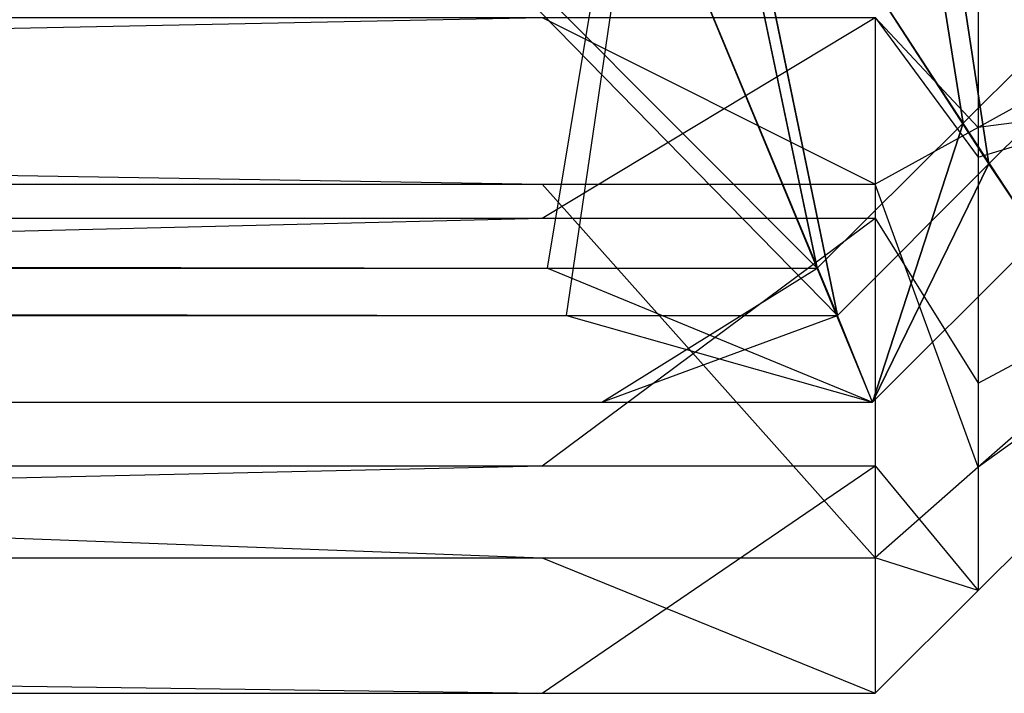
# Model space of a CAD drawing. Extents: x 0 to 0.418, y -0.27 to 0.
# Tile 61 of 88: x 0.416868 to 0.417595, y -0.27 to -0.269502. Entities that reach past the tile are written whole.
import ezdxf

# ---------------------------------------------------------------- set-up
doc = ezdxf.new("R2010")
doc.units = 0
for name, color, linetype in [('L12_KORPUS1_3___REPLACEMTFOREMP', 7, 'CONTINUOUS'), ('L14_KORPUS1_1___REPLACEMTFOREMP', 7, 'CONTINUOUS'), ('L15_KORPUS1_0___REPLACEMTFOREMP', 7, 'CONTINUOUS')]:
    doc.layers.add(name, color=color, linetype=linetype)

msp = doc.modelspace()

# ---------------------------------------------------------------- linework, layer by layer
at = {"layer": 'L12_KORPUS1_3___REPLACEMTFOREMP', "color": 8}
for points, invisible_edges in [([(0.417911, -0.269539, 0.007743), (0.417576, -0.269582, 0.007313), (0.417911, -0.269396, 0.0076), (0.417911, -0.269539, 0.007743)], 14), ([(0.417576, -0.26947, 0.007201), (0.417911, -0.269396, 0.0076), (0.417576, -0.269582, 0.007313), (0.417576, -0.26947, 0.007201)], 13), ([(0.417576, -0.269604, 0.929417), (0.417911, -0.269504, 0.929045), (0.417911, -0.269408, 0.92914), (0.417576, -0.269604, 0.929417)], 14), ([(0.417911, -0.269408, 0.92914), (0.417576, -0.26947, 0.929552), (0.417576, -0.269604, 0.929417), (0.417911, -0.269408, 0.92914)], 13), ([(0.4175, -0.269501, 0.929628), (0.417576, -0.269604, 0.929417), (0.417576, -0.26947, 0.929552), (0.4175, -0.269501, 0.929628)], 14), ([(0.417576, -0.269582, 0.007313), (0.4175, -0.269501, 0.007125), (0.417576, -0.26947, 0.007201), (0.417576, -0.269582, 0.007313)], 14), ([(0.417254, -0.269624, 0.007248), (0.409885, -0.269501, 0.007125), (0.417254, -0.269501, 0.007125), (0.417254, -0.269624, 0.007248)], 13), ([(0.409885, -0.269501, 0.007125), (0.417254, -0.269624, 0.007248), (0.409885, -0.269624, 0.007248), (0.409885, -0.269501, 0.007125)], 14), ([(0.417254, -0.269501, 0.929628), (0.409885, -0.269649, 0.92948), (0.417254, -0.269649, 0.92948), (0.417254, -0.269501, 0.929628)], 13), ([(0.409885, -0.269649, 0.92948), (0.417254, -0.269501, 0.929628), (0.409885, -0.269501, 0.929628), (0.409885, -0.269649, 0.92948)], 14), ([(0.4175, -0.269624, 0.007248), (0.417254, -0.269501, 0.007125), (0.4175, -0.269501, 0.007125), (0.4175, -0.269624, 0.007248)], 13), ([(0.417254, -0.269501, 0.007125), (0.4175, -0.269624, 0.007248), (0.417254, -0.269624, 0.007248), (0.417254, -0.269501, 0.007125)], 14), ([(0.4175, -0.269501, 0.929628), (0.417254, -0.269649, 0.92948), (0.4175, -0.269649, 0.92948), (0.4175, -0.269501, 0.929628)], 13), ([(0.417254, -0.269649, 0.92948), (0.4175, -0.269501, 0.929628), (0.417254, -0.269501, 0.929628), (0.417254, -0.269649, 0.92948)], 14), ([(0.417576, -0.269604, 0.929417), (0.4175, -0.269501, 0.929628), (0.4175, -0.269649, 0.92948), (0.417576, -0.269604, 0.929417)], 13), ([(0.4175, -0.269501, 0.007125), (0.417576, -0.269582, 0.007313), (0.4175, -0.269624, 0.007248), (0.4175, -0.269501, 0.007125)], 13), ([(0.417911, -0.269504, 0.929045), (0.417576, -0.269604, 0.929417), (0.417576, -0.269771, 0.929249), (0.417911, -0.269504, 0.929045)], 13), ([(0.417576, -0.269771, 0.929249), (0.417911, -0.269591, 0.928958), (0.417911, -0.269504, 0.929045), (0.417576, -0.269771, 0.929249)], 14), ([(0.417576, -0.269582, 0.007313), (0.417911, -0.269539, 0.007743), (0.417576, -0.269833, 0.007565), (0.417576, -0.269582, 0.007313)], 13), ([(0.417911, -0.269591, 0.007795), (0.417576, -0.269833, 0.007565), (0.417911, -0.269539, 0.007743), (0.417911, -0.269591, 0.007795)], 14), ([(0.417576, -0.269833, 0.007565), (0.4175, -0.269624, 0.007248), (0.417576, -0.269582, 0.007313), (0.417576, -0.269833, 0.007565)], 14), ([(0.417576, -0.269833, 0.007565), (0.417911, -0.269591, 0.007795), (0.417576, -0.269924, 0.007657), (0.417576, -0.269833, 0.007565)], 13), ([(0.417911, -0.269591, 0.928958), (0.417576, -0.269771, 0.929249), (0.417576, -0.269924, 0.929096), (0.417911, -0.269591, 0.928958)], 13), ([(0.417911, -0.269591, 0.928958), (0.417576, -0.269924, 0.928861), (0.417911, -0.269591, 0.928723), (0.417911, -0.269591, 0.928958)], 13), ([(0.417576, -0.269924, 0.928861), (0.417911, -0.269591, 0.928958), (0.417576, -0.269924, 0.929096), (0.417576, -0.269924, 0.928861)], 14), ([(0.417911, -0.269591, 0.008014), (0.417576, -0.269924, 0.928861), (0.417576, -0.269924, 0.007876), (0.417911, -0.269591, 0.008014)], 13), ([(0.417576, -0.269924, 0.928861), (0.417911, -0.269591, 0.008014), (0.417911, -0.269591, 0.928723), (0.417576, -0.269924, 0.928861)], 14), ([(0.417911, -0.269591, 0.007795), (0.417576, -0.269924, 0.007876), (0.417576, -0.269924, 0.007657), (0.417911, -0.269591, 0.007795)], 13), ([(0.417576, -0.269924, 0.007876), (0.417911, -0.269591, 0.007795), (0.417911, -0.269591, 0.008014), (0.417576, -0.269924, 0.007876)], 14), ([(0.4175, -0.269649, 0.92948), (0.417576, -0.269771, 0.929249), (0.417576, -0.269604, 0.929417), (0.4175, -0.269649, 0.92948)], 14), ([(0.417254, -0.2699, 0.007525), (0.409885, -0.269624, 0.007248), (0.417254, -0.269624, 0.007248), (0.417254, -0.2699, 0.007525)], 13), ([(0.409885, -0.269624, 0.007248), (0.417254, -0.2699, 0.007525), (0.409885, -0.2699, 0.007525), (0.409885, -0.269624, 0.007248)], 14), ([(0.4175, -0.2699, 0.007525), (0.417254, -0.269624, 0.007248), (0.4175, -0.269624, 0.007248), (0.4175, -0.2699, 0.007525)], 13), ([(0.417254, -0.269624, 0.007248), (0.4175, -0.2699, 0.007525), (0.417254, -0.2699, 0.007525), (0.417254, -0.269624, 0.007248)], 14), ([(0.4175, -0.269624, 0.007248), (0.417576, -0.269833, 0.007565), (0.4175, -0.2699, 0.007525), (0.4175, -0.269624, 0.007248)], 13), ([(0.417254, -0.269649, 0.92948), (0.409885, -0.269832, 0.929296), (0.417254, -0.269832, 0.929296), (0.417254, -0.269649, 0.92948)], 13), ([(0.409885, -0.269832, 0.929296), (0.417254, -0.269649, 0.92948), (0.409885, -0.269649, 0.92948), (0.409885, -0.269832, 0.929296)], 14), ([(0.4175, -0.269649, 0.92948), (0.417254, -0.269832, 0.929296), (0.4175, -0.269832, 0.929296), (0.4175, -0.269649, 0.92948)], 13), ([(0.417254, -0.269832, 0.929296), (0.4175, -0.269649, 0.92948), (0.417254, -0.269649, 0.92948), (0.417254, -0.269832, 0.929296)], 14), ([(0.417576, -0.269771, 0.929249), (0.4175, -0.269649, 0.92948), (0.4175, -0.269832, 0.929296), (0.417576, -0.269771, 0.929249)], 13), ([(0.4175, -0.269832, 0.929296), (0.417576, -0.269924, 0.929096), (0.417576, -0.269771, 0.929249), (0.4175, -0.269832, 0.929296)], 14), ([(0.417254, -0.269832, 0.929296), (0.409885, -0.27, 0.929128), (0.417254, -0.27, 0.929128), (0.417254, -0.269832, 0.929296)], 13), ([(0.409885, -0.27, 0.929128), (0.417254, -0.269832, 0.929296), (0.409885, -0.269832, 0.929296), (0.409885, -0.27, 0.929128)], 14), ([(0.4175, -0.269832, 0.929296), (0.417254, -0.27, 0.929128), (0.4175, -0.27, 0.929128), (0.4175, -0.269832, 0.929296)], 13), ([(0.417254, -0.27, 0.929128), (0.4175, -0.269832, 0.929296), (0.417254, -0.269832, 0.929296), (0.417254, -0.27, 0.929128)], 14), ([(0.417576, -0.269924, 0.929096), (0.4175, -0.269832, 0.929296), (0.4175, -0.27, 0.929128), (0.417576, -0.269924, 0.929096)], 13), ([(0.417576, -0.269924, 0.007657), (0.4175, -0.2699, 0.007525), (0.417576, -0.269833, 0.007565), (0.417576, -0.269924, 0.007657)], 14), ([(0.417254, -0.27, 0.007625), (0.409885, -0.2699, 0.007525), (0.417254, -0.2699, 0.007525), (0.417254, -0.27, 0.007625)], 13), ([(0.409885, -0.2699, 0.007525), (0.417254, -0.27, 0.007625), (0.409885, -0.27, 0.007625), (0.409885, -0.2699, 0.007525)], 14), ([(0.4175, -0.27, 0.007625), (0.417254, -0.2699, 0.007525), (0.4175, -0.2699, 0.007525), (0.4175, -0.27, 0.007625)], 13), ([(0.417254, -0.2699, 0.007525), (0.4175, -0.27, 0.007625), (0.417254, -0.27, 0.007625), (0.417254, -0.2699, 0.007525)], 14), ([(0.4175, -0.2699, 0.007525), (0.417576, -0.269924, 0.007657), (0.4175, -0.27, 0.007625), (0.4175, -0.2699, 0.007525)], 13), ([(0.417576, -0.269924, 0.007657), (0.4175, -0.27, 0.007844), (0.4175, -0.27, 0.007625), (0.417576, -0.269924, 0.007657)], 13), ([(0.4175, -0.27, 0.007844), (0.417576, -0.269924, 0.007657), (0.417576, -0.269924, 0.007876), (0.4175, -0.27, 0.007844)], 14), ([(0.417576, -0.269924, 0.007876), (0.4175, -0.27, 0.928893), (0.4175, -0.27, 0.007844), (0.417576, -0.269924, 0.007876)], 13), ([(0.4175, -0.27, 0.928893), (0.417576, -0.269924, 0.007876), (0.417576, -0.269924, 0.928861), (0.4175, -0.27, 0.928893)], 14), ([(0.417576, -0.269924, 0.929096), (0.4175, -0.27, 0.928893), (0.417576, -0.269924, 0.928861), (0.417576, -0.269924, 0.929096)], 13), ([(0.4175, -0.27, 0.928893), (0.417576, -0.269924, 0.929096), (0.4175, -0.27, 0.929128), (0.4175, -0.27, 0.928893)], 14), ([(0.417254, -0.27, 0.929128), (0.409885, -0.27, 0.928893), (0.417254, -0.27, 0.928893), (0.417254, -0.27, 0.929128)], 13), ([(0.409885, -0.27, 0.928893), (0.417254, -0.27, 0.929128), (0.409885, -0.27, 0.929128), (0.409885, -0.27, 0.928893)], 14), ([(0.417254, -0.27, 0.928893), (0.409885, -0.27, 0.007844), (0.417254, -0.27, 0.007844), (0.417254, -0.27, 0.928893)], 13), ([(0.409885, -0.27, 0.007844), (0.417254, -0.27, 0.928893), (0.409885, -0.27, 0.928893), (0.409885, -0.27, 0.007844)], 14), ([(0.417254, -0.27, 0.007844), (0.409885, -0.27, 0.007625), (0.417254, -0.27, 0.007625), (0.417254, -0.27, 0.007844)], 13), ([(0.409885, -0.27, 0.007625), (0.417254, -0.27, 0.007844), (0.409885, -0.27, 0.007844), (0.409885, -0.27, 0.007625)], 14), ([(0.4175, -0.27, 0.007844), (0.417254, -0.27, 0.007625), (0.4175, -0.27, 0.007625), (0.4175, -0.27, 0.007844)], 13), ([(0.417254, -0.27, 0.007625), (0.4175, -0.27, 0.007844), (0.417254, -0.27, 0.007844), (0.417254, -0.27, 0.007625)], 14), ([(0.4175, -0.27, 0.928893), (0.417254, -0.27, 0.007844), (0.4175, -0.27, 0.007844), (0.4175, -0.27, 0.928893)], 13), ([(0.417254, -0.27, 0.007844), (0.4175, -0.27, 0.928893), (0.417254, -0.27, 0.928893), (0.417254, -0.27, 0.007844)], 14), ([(0.4175, -0.27, 0.929128), (0.417254, -0.27, 0.928893), (0.4175, -0.27, 0.928893), (0.4175, -0.27, 0.929128)], 13), ([(0.417254, -0.27, 0.928893), (0.4175, -0.27, 0.929128), (0.417254, -0.27, 0.929128), (0.417254, -0.27, 0.928893)], 14)]:
    msp.add_3dface(points, dxfattribs=dict(at, invisible_edges=invisible_edges))
at = {"layer": 'L14_KORPUS1_1___REPLACEMTFOREMP', "color": 8}
for points, invisible_edges in [([(0.417498, -0.26916, 0.928363), (0.417565, -0.269579, 0.928707), (0.417373, -0.269284, 0.928363), (0.417498, -0.26916, 0.928363)], 13), ([(0.417565, -0.269579, 0.928707), (0.417498, -0.26916, 0.928363), (0.417794, -0.26935, 0.928707), (0.417565, -0.269579, 0.928707)], 14), ([(0.417584, -0.269609, 0.935564), (0.417517, -0.269173, 0.93592), (0.417386, -0.269304, 0.93592), (0.417584, -0.269609, 0.935564)], 13), ([(0.417517, -0.269173, 0.93592), (0.417584, -0.269609, 0.935564), (0.417824, -0.269369, 0.935564), (0.417517, -0.269173, 0.93592)], 14), ([(0.417373, -0.269284, 0.928363), (0.417457, -0.269686, 0.928707), (0.417315, -0.269343, 0.928363), (0.417373, -0.269284, 0.928363)], 13), ([(0.417457, -0.269686, 0.928707), (0.417373, -0.269284, 0.928363), (0.417565, -0.269579, 0.928707), (0.417457, -0.269686, 0.928707)], 14), ([(0.417472, -0.269721, 0.935564), (0.417386, -0.269304, 0.93592), (0.417324, -0.269365, 0.93592), (0.417472, -0.269721, 0.935564)], 13), ([(0.417386, -0.269304, 0.93592), (0.417472, -0.269721, 0.935564), (0.417584, -0.269609, 0.935564), (0.417386, -0.269304, 0.93592)], 14), ([(0.417258, -0.269686, 0.928707), (0.208999, -0.269343, 0.928363), (0.417115, -0.269343, 0.928363), (0.417258, -0.269686, 0.928707)], 13), ([(0.208999, -0.269343, 0.928363), (0.417258, -0.269686, 0.928707), (0.208999, -0.269686, 0.928707), (0.208999, -0.269343, 0.928363)], 14), ([(0.417457, -0.269686, 0.928707), (0.417115, -0.269343, 0.928363), (0.417315, -0.269343, 0.928363), (0.417457, -0.269686, 0.928707)], 13), ([(0.417115, -0.269343, 0.928363), (0.417457, -0.269686, 0.928707), (0.417258, -0.269686, 0.928707), (0.417115, -0.269343, 0.928363)], 14), ([(0.417794, -0.26935, 0.928707), (0.41762, -0.269663, 0.928806), (0.417565, -0.269579, 0.928707), (0.417794, -0.26935, 0.928707)], 13), ([(0.417272, -0.269721, 0.935564), (0.208999, -0.269365, 0.93592), (0.208999, -0.269721, 0.935564), (0.417272, -0.269721, 0.935564)], 13), ([(0.208999, -0.269365, 0.93592), (0.417272, -0.269721, 0.935564), (0.417124, -0.269365, 0.93592), (0.208999, -0.269365, 0.93592)], 14), ([(0.417272, -0.269721, 0.935564), (0.417324, -0.269365, 0.93592), (0.417124, -0.269365, 0.93592), (0.417272, -0.269721, 0.935564)], 14), ([(0.417324, -0.269365, 0.93592), (0.417272, -0.269721, 0.935564), (0.417472, -0.269721, 0.935564), (0.417324, -0.269365, 0.93592)], 13), ([(0.41762, -0.269663, 0.9355), (0.417824, -0.269369, 0.935564), (0.417584, -0.269609, 0.935564), (0.41762, -0.269663, 0.9355)], 13), ([(0.417565, -0.269579, 0.928707), (0.417498, -0.269785, 0.928806), (0.417457, -0.269686, 0.928707), (0.417565, -0.269579, 0.928707)], 13), ([(0.417498, -0.269785, 0.928806), (0.417565, -0.269579, 0.928707), (0.41762, -0.269663, 0.928806), (0.417498, -0.269785, 0.928806)], 14), ([(0.417498, -0.269785, 0.9355), (0.417584, -0.269609, 0.935564), (0.417472, -0.269721, 0.935564), (0.417498, -0.269785, 0.9355)], 13), ([(0.417584, -0.269609, 0.935564), (0.417498, -0.269785, 0.9355), (0.41762, -0.269663, 0.9355), (0.417584, -0.269609, 0.935564)], 14), ([(0.41762, -0.269663, 0.935434), (0.417498, -0.269785, 0.928978), (0.41762, -0.269663, 0.928978), (0.41762, -0.269663, 0.935434)], 13), ([(0.417498, -0.269785, 0.928978), (0.41762, -0.269663, 0.935434), (0.417498, -0.269785, 0.935434), (0.417498, -0.269785, 0.928978)], 14), ([(0.41762, -0.269663, 0.928978), (0.417498, -0.269785, 0.928806), (0.41762, -0.269663, 0.928806), (0.41762, -0.269663, 0.928978)], 13), ([(0.417498, -0.269785, 0.928806), (0.41762, -0.269663, 0.928978), (0.417498, -0.269785, 0.928978), (0.417498, -0.269785, 0.928806)], 14), ([(0.41762, -0.269663, 0.9355), (0.417498, -0.269785, 0.935434), (0.41762, -0.269663, 0.935434), (0.41762, -0.269663, 0.9355)], 13), ([(0.417498, -0.269785, 0.935434), (0.41762, -0.269663, 0.9355), (0.417498, -0.269785, 0.9355), (0.417498, -0.269785, 0.935434)], 14), ([(0.417298, -0.269785, 0.928806), (0.208999, -0.269686, 0.928707), (0.417258, -0.269686, 0.928707), (0.417298, -0.269785, 0.928806)], 13), ([(0.208999, -0.269686, 0.928707), (0.417298, -0.269785, 0.928806), (0.208999, -0.269785, 0.928806), (0.208999, -0.269686, 0.928707)], 14), ([(0.417498, -0.269785, 0.928806), (0.417258, -0.269686, 0.928707), (0.417457, -0.269686, 0.928707), (0.417498, -0.269785, 0.928806)], 13), ([(0.417258, -0.269686, 0.928707), (0.417498, -0.269785, 0.928806), (0.417298, -0.269785, 0.928806), (0.417258, -0.269686, 0.928707)], 14), ([(0.417298, -0.269785, 0.9355), (0.208999, -0.269721, 0.935564), (0.208999, -0.269785, 0.9355), (0.417298, -0.269785, 0.9355)], 13), ([(0.208999, -0.269721, 0.935564), (0.417298, -0.269785, 0.9355), (0.417272, -0.269721, 0.935564), (0.208999, -0.269721, 0.935564)], 14), ([(0.417298, -0.269785, 0.9355), (0.417472, -0.269721, 0.935564), (0.417272, -0.269721, 0.935564), (0.417298, -0.269785, 0.9355)], 14), ([(0.417472, -0.269721, 0.935564), (0.417298, -0.269785, 0.9355), (0.417498, -0.269785, 0.9355), (0.417472, -0.269721, 0.935564)], 13), ([(0.417298, -0.269785, 0.935434), (0.208999, -0.269785, 0.9355), (0.208999, -0.269785, 0.935434), (0.417298, -0.269785, 0.935434)], 13), ([(0.208999, -0.269785, 0.9355), (0.417298, -0.269785, 0.935434), (0.417298, -0.269785, 0.9355), (0.208999, -0.269785, 0.9355)], 14), ([(0.417298, -0.269785, 0.928978), (0.208999, -0.269785, 0.935434), (0.208999, -0.269785, 0.928978), (0.417298, -0.269785, 0.928978)], 13), ([(0.208999, -0.269785, 0.935434), (0.417298, -0.269785, 0.928978), (0.417298, -0.269785, 0.935434), (0.208999, -0.269785, 0.935434)], 14), ([(0.417298, -0.269785, 0.928806), (0.208999, -0.269785, 0.928978), (0.208999, -0.269785, 0.928806), (0.417298, -0.269785, 0.928806)], 13), ([(0.208999, -0.269785, 0.928978), (0.417298, -0.269785, 0.928806), (0.417298, -0.269785, 0.928978), (0.208999, -0.269785, 0.928978)], 14), ([(0.417498, -0.269785, 0.9355), (0.417298, -0.269785, 0.935434), (0.417498, -0.269785, 0.935434), (0.417498, -0.269785, 0.9355)], 13), ([(0.417298, -0.269785, 0.935434), (0.417498, -0.269785, 0.9355), (0.417298, -0.269785, 0.9355), (0.417298, -0.269785, 0.935434)], 14), ([(0.417498, -0.269785, 0.935434), (0.417298, -0.269785, 0.928978), (0.417498, -0.269785, 0.928978), (0.417498, -0.269785, 0.935434)], 13), ([(0.417298, -0.269785, 0.928978), (0.417498, -0.269785, 0.935434), (0.417298, -0.269785, 0.935434), (0.417298, -0.269785, 0.928978)], 14), ([(0.417498, -0.269785, 0.928978), (0.417298, -0.269785, 0.928806), (0.417498, -0.269785, 0.928806), (0.417498, -0.269785, 0.928978)], 13), ([(0.417298, -0.269785, 0.928806), (0.417498, -0.269785, 0.928978), (0.417298, -0.269785, 0.928978), (0.417298, -0.269785, 0.928806)], 14)]:
    msp.add_3dface(points, dxfattribs=dict(at, invisible_edges=invisible_edges))
at = {"layer": 'L15_KORPUS1_0___REPLACEMTFOREMP', "color": 8}
for points, invisible_edges in [([(0.417565, -0.269579, 0.007293), (0.417498, -0.26916, 0.007637), (0.417373, -0.269284, 0.007637), (0.417565, -0.269579, 0.007293)], 13), ([(0.417498, -0.26916, 0.007637), (0.417565, -0.269579, 0.007293), (0.417794, -0.26935, 0.007293), (0.417498, -0.26916, 0.007637)], 14), ([(0.417517, -0.269173, 0.00008), (0.417584, -0.269609, 0.000436), (0.417386, -0.269304, 0.00008), (0.417517, -0.269173, 0.00008)], 13), ([(0.417584, -0.269609, 0.000436), (0.417517, -0.269173, 0.00008), (0.417824, -0.269369, 0.000436), (0.417584, -0.269609, 0.000436)], 14), ([(0.417457, -0.269686, 0.007293), (0.417373, -0.269284, 0.007637), (0.417315, -0.269343, 0.007637), (0.417457, -0.269686, 0.007293)], 13), ([(0.417373, -0.269284, 0.007637), (0.417457, -0.269686, 0.007293), (0.417565, -0.269579, 0.007293), (0.417373, -0.269284, 0.007637)], 14), ([(0.417386, -0.269304, 0.00008), (0.417472, -0.269721, 0.000436), (0.417324, -0.269365, 0.00008), (0.417386, -0.269304, 0.00008)], 13), ([(0.417472, -0.269721, 0.000436), (0.417386, -0.269304, 0.00008), (0.417584, -0.269609, 0.000436), (0.417472, -0.269721, 0.000436)], 14), ([(0.417115, -0.269343, 0.007637), (0.208999, -0.269686, 0.007293), (0.417258, -0.269686, 0.007293), (0.417115, -0.269343, 0.007637)], 13), ([(0.208999, -0.269686, 0.007293), (0.417115, -0.269343, 0.007637), (0.208999, -0.269343, 0.007637), (0.208999, -0.269686, 0.007293)], 14), ([(0.417258, -0.269686, 0.007293), (0.417315, -0.269343, 0.007637), (0.417115, -0.269343, 0.007637), (0.417258, -0.269686, 0.007293)], 14), ([(0.417315, -0.269343, 0.007637), (0.417258, -0.269686, 0.007293), (0.417457, -0.269686, 0.007293), (0.417315, -0.269343, 0.007637)], 13), ([(0.41762, -0.269663, 0.007194), (0.417794, -0.26935, 0.007293), (0.417565, -0.269579, 0.007293), (0.41762, -0.269663, 0.007194)], 13), ([(0.417272, -0.269721, 0.000436), (0.208999, -0.269365, 0.00008), (0.417124, -0.269365, 0.00008), (0.417272, -0.269721, 0.000436)], 13), ([(0.208999, -0.269365, 0.00008), (0.417272, -0.269721, 0.000436), (0.208999, -0.269721, 0.000436), (0.208999, -0.269365, 0.00008)], 14), ([(0.417472, -0.269721, 0.000436), (0.417124, -0.269365, 0.00008), (0.417324, -0.269365, 0.00008), (0.417472, -0.269721, 0.000436)], 13), ([(0.417124, -0.269365, 0.00008), (0.417472, -0.269721, 0.000436), (0.417272, -0.269721, 0.000436), (0.417124, -0.269365, 0.00008)], 14), ([(0.417824, -0.269369, 0.000436), (0.41762, -0.269663, 0.0005), (0.417584, -0.269609, 0.000436), (0.417824, -0.269369, 0.000436)], 13), ([(0.417498, -0.269785, 0.007194), (0.417565, -0.269579, 0.007293), (0.417457, -0.269686, 0.007293), (0.417498, -0.269785, 0.007194)], 13), ([(0.417565, -0.269579, 0.007293), (0.417498, -0.269785, 0.007194), (0.41762, -0.269663, 0.007194), (0.417565, -0.269579, 0.007293)], 14), ([(0.417584, -0.269609, 0.000436), (0.417498, -0.269785, 0.0005), (0.417472, -0.269721, 0.000436), (0.417584, -0.269609, 0.000436)], 13), ([(0.417498, -0.269785, 0.0005), (0.417584, -0.269609, 0.000436), (0.41762, -0.269663, 0.0005), (0.417498, -0.269785, 0.0005)], 14), ([(0.41762, -0.269663, 0.007022), (0.417498, -0.269785, 0.000566), (0.41762, -0.269663, 0.000566), (0.41762, -0.269663, 0.007022)], 13), ([(0.417498, -0.269785, 0.000566), (0.41762, -0.269663, 0.007022), (0.417498, -0.269785, 0.007022), (0.417498, -0.269785, 0.000566)], 14), ([(0.41762, -0.269663, 0.007194), (0.417498, -0.269785, 0.007022), (0.41762, -0.269663, 0.007022), (0.41762, -0.269663, 0.007194)], 13), ([(0.417498, -0.269785, 0.007022), (0.41762, -0.269663, 0.007194), (0.417498, -0.269785, 0.007194), (0.417498, -0.269785, 0.007022)], 14), ([(0.41762, -0.269663, 0.000566), (0.417498, -0.269785, 0.0005), (0.41762, -0.269663, 0.0005), (0.41762, -0.269663, 0.000566)], 13), ([(0.417498, -0.269785, 0.0005), (0.41762, -0.269663, 0.000566), (0.417498, -0.269785, 0.000566), (0.417498, -0.269785, 0.0005)], 14), ([(0.417258, -0.269686, 0.007293), (0.208999, -0.269785, 0.007194), (0.417298, -0.269785, 0.007194), (0.417258, -0.269686, 0.007293)], 13), ([(0.208999, -0.269785, 0.007194), (0.417258, -0.269686, 0.007293), (0.208999, -0.269686, 0.007293), (0.208999, -0.269785, 0.007194)], 14), ([(0.417298, -0.269785, 0.007194), (0.417457, -0.269686, 0.007293), (0.417258, -0.269686, 0.007293), (0.417298, -0.269785, 0.007194)], 14), ([(0.417457, -0.269686, 0.007293), (0.417298, -0.269785, 0.007194), (0.417498, -0.269785, 0.007194), (0.417457, -0.269686, 0.007293)], 13), ([(0.417298, -0.269785, 0.0005), (0.208999, -0.269721, 0.000436), (0.417272, -0.269721, 0.000436), (0.417298, -0.269785, 0.0005)], 13), ([(0.208999, -0.269721, 0.000436), (0.417298, -0.269785, 0.0005), (0.208999, -0.269785, 0.0005), (0.208999, -0.269721, 0.000436)], 14), ([(0.417498, -0.269785, 0.0005), (0.417272, -0.269721, 0.000436), (0.417472, -0.269721, 0.000436), (0.417498, -0.269785, 0.0005)], 13), ([(0.417272, -0.269721, 0.000436), (0.417498, -0.269785, 0.0005), (0.417298, -0.269785, 0.0005), (0.417272, -0.269721, 0.000436)], 14), ([(0.417298, -0.269785, 0.000566), (0.208999, -0.269785, 0.0005), (0.417298, -0.269785, 0.0005), (0.417298, -0.269785, 0.000566)], 13), ([(0.208999, -0.269785, 0.0005), (0.417298, -0.269785, 0.000566), (0.208999, -0.269785, 0.000566), (0.208999, -0.269785, 0.0005)], 14), ([(0.417298, -0.269785, 0.007022), (0.208999, -0.269785, 0.000566), (0.417298, -0.269785, 0.000566), (0.417298, -0.269785, 0.007022)], 13), ([(0.208999, -0.269785, 0.000566), (0.417298, -0.269785, 0.007022), (0.208999, -0.269785, 0.007022), (0.208999, -0.269785, 0.000566)], 14), ([(0.417298, -0.269785, 0.007194), (0.208999, -0.269785, 0.007022), (0.417298, -0.269785, 0.007022), (0.417298, -0.269785, 0.007194)], 13), ([(0.208999, -0.269785, 0.007022), (0.417298, -0.269785, 0.007194), (0.208999, -0.269785, 0.007194), (0.208999, -0.269785, 0.007022)], 14), ([(0.417498, -0.269785, 0.000566), (0.417298, -0.269785, 0.0005), (0.417498, -0.269785, 0.0005), (0.417498, -0.269785, 0.000566)], 13), ([(0.417298, -0.269785, 0.0005), (0.417498, -0.269785, 0.000566), (0.417298, -0.269785, 0.000566), (0.417298, -0.269785, 0.0005)], 14), ([(0.417498, -0.269785, 0.007022), (0.417298, -0.269785, 0.000566), (0.417498, -0.269785, 0.000566), (0.417498, -0.269785, 0.007022)], 13), ([(0.417298, -0.269785, 0.000566), (0.417498, -0.269785, 0.007022), (0.417298, -0.269785, 0.007022), (0.417298, -0.269785, 0.000566)], 14), ([(0.417498, -0.269785, 0.007194), (0.417298, -0.269785, 0.007022), (0.417498, -0.269785, 0.007022), (0.417498, -0.269785, 0.007194)], 13), ([(0.417298, -0.269785, 0.007022), (0.417498, -0.269785, 0.007194), (0.417298, -0.269785, 0.007194), (0.417298, -0.269785, 0.007022)], 14)]:
    msp.add_3dface(points, dxfattribs=dict(at, invisible_edges=invisible_edges))

doc.saveas('drawing.dxf')
